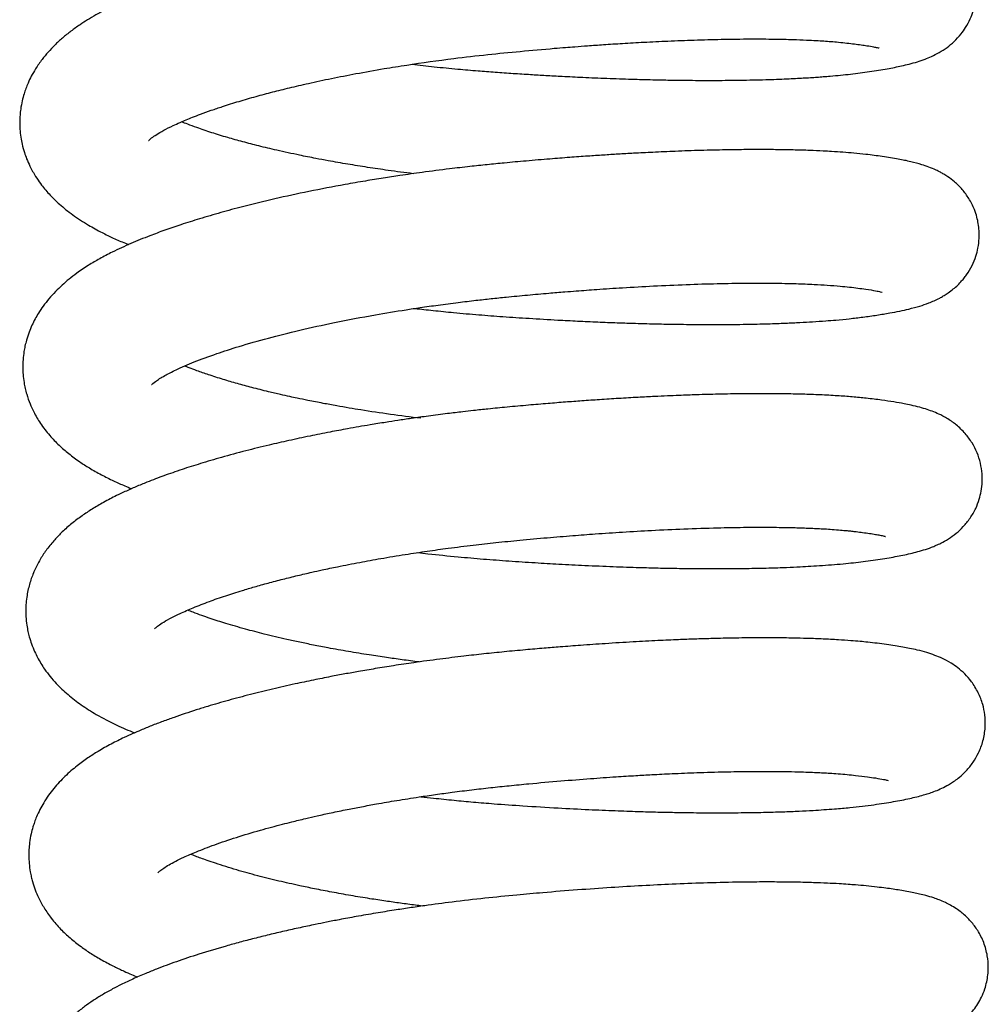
# Model space of a CAD drawing. Header units: inches. Extents: x 0 to 77643, y -44170 to 0.
# Tile 220 of 256: x 75367.29 to 75369.82, y -39654.79 to -39652.22. Entities that reach past the tile are written whole.
import ezdxf

# ---------------------------------------------------------------- set-up
doc = ezdxf.new("R2010")
doc.units = ezdxf.units.IN
doc.header["$MEASUREMENT"] = 0
doc.layers.add('FAKRO LOFT LADDERS', color=7, linetype='Continuous')

msp = doc.modelspace()

# ---------------------------------------------------------------- linework, layer by layer
at = {"layer": 'FAKRO LOFT LADDERS', "color": 7, "linetype": 'Continuous'}
for points, knots in [([(75368.31228, -39652.33801), (75368.3315, -39652.34023), (75368.37128, -39652.34459), (75368.42881, -39652.35019), (75368.48189, -39652.35477), (75368.53011, -39652.35844), (75368.57579, -39652.36158), (75368.61977, -39652.3644), (75368.6624, -39652.36693), (75368.70785, -39652.36942), (75368.76131, -39652.37204), (75368.82196, -39652.37461), (75368.88293, -39652.3767), (75368.9377, -39652.37816), (75368.98286, -39652.37904), (75369.01984, -39652.37955), (75369.05991, -39652.3799), (75369.10949, -39652.37999), (75369.17132, -39652.37946), (75369.23313, -39652.3781), (75369.28051, -39652.37636), (75369.31255, -39652.37484), (75369.333, -39652.37373), (75369.35165, -39652.3726), (75369.36901, -39652.37144), (75369.38629, -39652.37016), (75369.40702, -39652.36848), (75369.43087, -39652.3663), (75369.46562, -39652.36264), (75369.50832, -39652.35697), (75369.55185, -39652.34987), (75369.58437, -39652.34344), (75369.61107, -39652.33704), (75369.63003, -39652.33173), (75369.64947, -39652.3252), (75369.66816, -39652.31757), (75369.68702, -39652.30819), (75369.70744, -39652.2952), (75369.72703, -39652.27909), (75369.74372, -39652.26113), (75369.75786, -39652.24126), (75369.76886, -39652.22072), (75369.77737, -39652.19813), (75369.78349, -39652.17184), (75369.78558, -39652.13941), (75369.78095, -39652.10495), (75369.7701, -39652.07346), (75369.75556, -39652.04689), (75369.73827, -39652.02453), (75369.7189, -39652.00605), (75369.70107, -39651.99295), (75369.68344, -39651.98247), (75369.66708, -39651.97456), (75369.6508, -39651.96808), (75369.63451, -39651.96266), (75369.61985, -39651.9585), (75369.60156, -39651.954), (75369.584, -39651.95032), (75369.56449, -39651.94676), (75369.54482, -39651.94355), (75369.521, -39651.94012), (75369.49664, -39651.93702), (75369.47433, -39651.93456), (75369.45592, -39651.93278), (75369.43604, -39651.93109), (75369.41225, -39651.92935), (75369.38563, -39651.92775), (75369.35979, -39651.9265), (75369.33274, -39651.92544), (75369.30092, -39651.9245), (75369.25924, -39651.92373), (75369.20935, -39651.92342), (75369.14333, -39651.92382), (75369.06121, -39651.92552), (75368.96465, -39651.92903), (75368.86561, -39651.93402), (75368.76749, -39651.94022), (75368.67272, -39651.94729), (75368.5905, -39651.95431), (75368.5203, -39651.96083), (75368.45685, -39651.96743), (75368.39001, -39651.97525), (75368.31947, -39651.9845), (75368.24775, -39651.99497), (75368.17881, -39652.00609), (75368.11409, -39652.01753), (75368.05376, -39652.02909), (75367.99296, -39652.04167), (75367.92857, -39652.05613), (75367.86279, -39652.07228), (75367.80711, -39652.08729), (75367.76325, -39652.10002), (75367.73021, -39652.11016), (75367.70005, -39652.1199), (75367.67245, -39652.12928), (75367.64664, -39652.13849), (75367.62076, -39652.14819), (75367.59266, -39652.1593), (75367.56379, -39652.17154), (75367.53746, -39652.18351), (75367.51191, -39652.19604), (75367.4885, -39652.20857), (75367.46604, -39652.22177), (75367.44402, -39652.2359), (75367.42236, -39652.25129), (75367.40018, -39652.2691), (75367.38042, -39652.28718), (75367.36269, -39652.30577), (75367.34575, -39652.32624), (75367.33107, -39652.34734), (75367.31913, -39652.36823), (75367.31091, -39652.3854), (75367.30474, -39652.4007), (75367.29949, -39652.41619), (75367.29466, -39652.4341), (75367.2912, -39652.4527), (75367.28928, -39652.47019), (75367.28842, -39652.48753), (75367.28889, -39652.50712), (75367.29114, -39652.52746), (75367.29506, -39652.54801), (75367.30014, -39652.56653), (75367.30698, -39652.58566), (75367.31633, -39652.60688), (75367.3285, -39652.62867), (75367.34189, -39652.64823), (75367.35367, -39652.66328), (75367.36975, -39652.68172), (75367.39359, -39652.70499), (75367.42759, -39652.732), (75367.46481, -39652.75618), (75367.50062, -39652.77583), (75367.53308, -39652.79153), (75367.55631, -39652.80165), (75367.5698, -39652.80723), (75367.57259, -39652.80837)], [0.067997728, 0.067997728, 0.067997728, 0.067997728, 0.068099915, 0.068207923, 0.068299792, 0.068377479, 0.068459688, 0.068538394, 0.068607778, 0.068683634, 0.068778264, 0.068892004, 0.069009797, 0.069111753, 0.069197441, 0.069266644, 0.069325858, 0.069433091, 0.06956459, 0.069711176, 0.069837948, 0.069892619, 0.069941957, 0.069988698, 0.070033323, 0.070075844, 0.070124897, 0.070200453, 0.070275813, 0.070429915, 0.07059683, 0.070748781, 0.070830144, 0.070928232, 0.071014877, 0.071083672, 0.071159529, 0.071227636, 0.071286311, 0.071345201, 0.071387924, 0.071437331, 0.071480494, 0.071530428, 0.071591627, 0.071664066, 0.071726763, 0.071782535, 0.071842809, 0.07190195, 0.071961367, 0.072011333, 0.072075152, 0.072143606, 0.072205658, 0.072281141, 0.072342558, 0.072441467, 0.072508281, 0.072581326, 0.072672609, 0.072771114, 0.072830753, 0.072884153, 0.072938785, 0.073006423, 0.07308749, 0.073156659, 0.073209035, 0.073292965, 0.073391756, 0.073505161, 0.073631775, 0.073819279, 0.0740087, 0.074193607, 0.074372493, 0.074540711, 0.074697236, 0.074804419, 0.074908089, 0.075029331, 0.075155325, 0.075281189, 0.07541305, 0.075530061, 0.075639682, 0.075754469, 0.075882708, 0.076024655, 0.076163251, 0.076245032, 0.076321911, 0.076394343, 0.076462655, 0.076527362, 0.076592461, 0.07666766, 0.076757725, 0.07683951, 0.076904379, 0.076989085, 0.07706238, 0.077127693, 0.077214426, 0.0772967, 0.077377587, 0.077450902, 0.077521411, 0.077607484, 0.077668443, 0.07772183, 0.077763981, 0.077802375, 0.077853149, 0.077910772, 0.077951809, 0.07799088, 0.078047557, 0.078103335, 0.078151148, 0.078210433, 0.078257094, 0.078313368, 0.078399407, 0.078462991, 0.078512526, 0.078563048, 0.078674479, 0.07880454, 0.078946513, 0.07906301, 0.07915247, 0.079245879, 0.079269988, 0.079269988, 0.079269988, 0.079269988]), ([(75367.6249, -39652.53692), (75367.62492, -39652.53691), (75367.62589, -39652.53582), (75367.63186, -39652.53053), (75367.64488, -39652.52137), (75367.6636, -39652.51036), (75367.68527, -39652.49956), (75367.70574, -39652.49028), (75367.72278, -39652.483), (75367.74047, -39652.47583), (75367.7621, -39652.46751), (75367.78795, -39652.45817), (75367.82126, -39652.44691), (75367.86, -39652.43475), (75367.90398, -39652.42203), (75367.94801, -39652.41023), (75367.99356, -39652.39886), (75368.04449, -39652.38702), (75368.10229, -39652.37464), (75368.16813, -39652.36176), (75368.23411, -39652.35007), (75368.31866, -39652.33651), (75368.40911, -39652.32391), (75368.50826, -39652.31242), (75368.59609, -39652.30387), (75368.66382, -39652.29786), (75368.71136, -39652.294), (75368.74041, -39652.29173), (75368.77349, -39652.28927), (75368.81483, -39652.28638), (75368.8639, -39652.28323), (75368.92018, -39652.28003), (75368.98294, -39652.27698), (75369.05056, -39652.27439), (75369.12347, -39652.27247), (75369.19381, -39652.27167), (75369.25582, -39652.27202), (75369.30377, -39652.27307), (75369.33954, -39652.2744), (75369.36599, -39652.27573), (75369.38699, -39652.27703), (75369.40631, -39652.27844), (75369.42678, -39652.28021), (75369.44752, -39652.28241), (75369.46719, -39652.28475), (75369.48477, -39652.2871), (75369.50224, -39652.28974), (75369.51621, -39652.29222), (75369.52606, -39652.29432), (75369.53056, -39652.29546), (75369.53153, -39652.29575), (75369.53153, -39652.29575)], [0.9223774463, 0.9223774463, 0.9223774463, 0.9223774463, 0.9224573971, 0.9225813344, 0.9227077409, 0.9228288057, 0.922952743, 0.9230275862, 0.9230891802, 0.9231505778, 0.9232206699, 0.9233110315, 0.9233985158, 0.9235199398, 0.9236365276, 0.9237443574, 0.9238480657, 0.9239611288, 0.9240930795, 0.9242285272, 0.9243792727, 0.924498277, 0.9247373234, 0.9249083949, 0.9250709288, 0.9252424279, 0.9252993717, 0.9253475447, 0.9254122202, 0.9254939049, 0.9255928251, 0.9257069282, 0.9258378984, 0.9259856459, 0.9261442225, 0.9263298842, 0.9264884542, 0.9266200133, 0.9267249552, 0.9268038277, 0.9268685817, 0.9269348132, 0.9270094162, 0.927098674, 0.9271856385, 0.9272727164, 0.9273572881, 0.9274797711, 0.9275677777, 0.9276457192, 0.9277052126, 0.9277052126, 0.9277052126, 0.9277052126]), ([(75368.31551, -39652.6234), (75368.29352, -39652.62066), (75368.25338, -39652.61534), (75368.19648, -39652.60697), (75368.14424, -39652.59858), (75368.09936, -39652.59072), (75368.05747, -39652.58287), (75368.0123, -39652.57387), (75367.96209, -39652.56295), (75367.91324, -39652.55129), (75367.87031, -39652.54017), (75367.82927, -39652.52865), (75367.78891, -39652.51628), (75367.7545, -39652.50463), (75367.7289, -39652.49518), (75367.71609, -39652.49014), (75367.71093, -39652.48806)], [0.9192657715, 0.9192657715, 0.9192657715, 0.9192657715, 0.9193959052, 0.9195052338, 0.9196120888, 0.919721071, 0.9197914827, 0.9198860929, 0.9200237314, 0.9201405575, 0.920247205, 0.9203556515, 0.9204772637, 0.9206023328, 0.9206867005, 0.9207472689, 0.9207472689, 0.9207472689, 0.9207472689]), ([(75368.31952, -39652.97487), (75368.31956, -39652.97487), (75368.3355, -39652.97671), (75368.36912, -39652.98044), (75368.42492, -39652.98604), (75368.48557, -39652.99142), (75368.55142, -39652.99637), (75368.62019, -39653.00093), (75368.68534, -39653.00476), (75368.74512, -39653.00783), (75368.79677, -39653.01018), (75368.84448, -39653.01205), (75368.88448, -39653.01339), (75368.91739, -39653.01434), (75368.95237, -39653.01522), (75368.9967, -39653.0161), (75369.05408, -39653.01681), (75369.11857, -39653.01696), (75369.18231, -39653.01633), (75369.23872, -39653.01506), (75369.28519, -39653.01344), (75369.32385, -39653.01164), (75369.3588, -39653.00963), (75369.38967, -39653.00749), (75369.42205, -39653.00482), (75369.4546, -39653.00166), (75369.4906, -39652.99742), (75369.52598, -39652.9923), (75369.55764, -39652.98707), (75369.58454, -39652.98193), (75369.61169, -39652.97588), (75369.63516, -39652.9696), (75369.66148, -39652.96078), (75369.68217, -39652.95178), (75369.69844, -39652.94272), (75369.70929, -39652.93595), (75369.72135, -39652.92727), (75369.73388, -39652.91649), (75369.74311, -39652.90725), (75369.75228, -39652.89663), (75369.76245, -39652.88312), (75369.77385, -39652.86416), (75369.78365, -39652.8402), (75369.78984, -39652.81634), (75369.79259, -39652.7938), (75369.79245, -39652.77239), (75369.79037, -39652.75411), (75369.78632, -39652.73539), (75369.77893, -39652.71303), (75369.76625, -39652.68805), (75369.7483, -39652.66374), (75369.72839, -39652.64437), (75369.71365, -39652.63321), (75369.70017, -39652.6246), (75369.69016, -39652.61898), (75369.66985, -39652.60887), (75369.64462, -39652.59992), (75369.61296, -39652.59155), (75369.58008, -39652.58484), (75369.54141, -39652.57867), (75369.50227, -39652.57358), (75369.45803, -39652.56903), (75369.42058, -39652.56623), (75369.38126, -39652.56405), (75369.34839, -39652.56261), (75369.31004, -39652.56145), (75369.2703, -39652.56074), (75369.22985, -39652.56041), (75369.18343, -39652.56051), (75369.12832, -39652.5612), (75369.06632, -39652.56266), (75369.00284, -39652.56485), (75368.94412, -39652.56742), (75368.89408, -39652.56998), (75368.85095, -39652.57245), (75368.81101, -39652.57493), (75368.76896, -39652.57775), (75368.72253, -39652.5811), (75368.66891, -39652.58527), (75368.61192, -39652.59008), (75368.55729, -39652.59504), (75368.50842, -39652.59979), (75368.4608, -39652.60487), (75368.4041, -39652.61146), (75368.34305, -39652.61932), (75368.28547, -39652.62751), (75368.23614, -39652.63505), (75368.18835, -39652.64283), (75368.12301, -39652.6542), (75368.04341, -39652.66948), (75367.95407, -39652.68882), (75367.87766, -39652.70739), (75367.81247, -39652.72489), (75367.75882, -39652.74054), (75367.71021, -39652.75597), (75367.6672, -39652.77074), (75367.62335, -39652.787), (75367.57739, -39652.80572), (75367.53415, -39652.82552), (75367.49799, -39652.84447), (75367.47198, -39652.85987), (75367.45282, -39652.87235), (75367.43539, -39652.88455), (75367.41761, -39652.8982), (75367.39901, -39652.91412), (75367.38144, -39652.93106), (75367.36496, -39652.94917), (75367.35016, -39652.96802), (75367.33826, -39652.98571), (75367.32851, -39653.00251), (75367.32027, -39653.01898), (75367.31253, -39653.03755), (75367.30657, -39653.05569), (75367.30232, -39653.07268), (75367.29918, -39653.08924), (75367.2969, -39653.10862), (75367.29628, -39653.12868), (75367.29722, -39653.14884), (75367.2994, -39653.16656), (75367.30278, -39653.1837), (75367.30766, -39653.20242), (75367.31485, -39653.22293), (75367.32415, -39653.24329), (75367.33338, -39653.26014), (75367.34672, -39653.28136), (75367.36561, -39653.30583), (75367.39056, -39653.33171), (75367.41696, -39653.35456), (75367.44316, -39653.37388), (75367.47195, -39653.39237), (75367.50077, -39653.40869), (75367.53222, -39653.42441), (75367.55862, -39653.4362), (75367.57449, -39653.44285), (75367.58043, -39653.44529)], [0.080845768, 0.080845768, 0.080845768, 0.080845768, 0.080845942, 0.080930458, 0.08102376, 0.081139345, 0.081247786, 0.081367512, 0.081498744, 0.081590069, 0.081684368, 0.081775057, 0.0818484, 0.081903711, 0.081957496, 0.082044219, 0.082155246, 0.082290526, 0.082430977, 0.082554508, 0.082661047, 0.082750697, 0.08283222, 0.082921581, 0.08299232, 0.083092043, 0.083199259, 0.083317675, 0.083440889, 0.083545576, 0.083641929, 0.083770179, 0.083873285, 0.083984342, 0.084018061, 0.08405042, 0.08409243, 0.084129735, 0.084167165, 0.084191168, 0.084216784, 0.084273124, 0.08432522, 0.08436683, 0.084415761, 0.084452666, 0.084488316, 0.084520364, 0.084561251, 0.084624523, 0.084684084, 0.084747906, 0.084804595, 0.084836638, 0.084866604, 0.084907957, 0.085058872, 0.085184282, 0.085324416, 0.085485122, 0.085633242, 0.085729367, 0.085894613, 0.085954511, 0.08604414, 0.086150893, 0.086238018, 0.086325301, 0.086427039, 0.086543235, 0.086673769, 0.086803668, 0.086915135, 0.087008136, 0.087082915, 0.087152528, 0.08722556, 0.087309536, 0.087400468, 0.08750959, 0.087609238, 0.087686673, 0.087765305, 0.087858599, 0.087984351, 0.088087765, 0.088165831, 0.088250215, 0.088347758, 0.088526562, 0.088701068, 0.088875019, 0.088998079, 0.089124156, 0.089239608, 0.089345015, 0.089446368, 0.089584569, 0.089729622, 0.089832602, 0.089927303, 0.089982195, 0.090036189, 0.090110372, 0.090181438, 0.090251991, 0.090325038, 0.090394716, 0.09045817, 0.090506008, 0.090556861, 0.09060966, 0.090668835, 0.090710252, 0.090748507, 0.090803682, 0.090861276, 0.090905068, 0.090960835, 0.091001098, 0.091042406, 0.091114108, 0.091175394, 0.091223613, 0.091272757, 0.09138511, 0.091487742, 0.091586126, 0.091691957, 0.09177824, 0.091881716, 0.091979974, 0.092067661, 0.09211907, 0.09211907, 0.09211907, 0.09211907]), ([(75367.63283, -39653.17296), (75367.63283, -39653.17332), (75367.63341, -39653.1741), (75367.64071, -39653.16591), (75367.6638, -39653.15136), (75367.69726, -39653.13424), (75367.74338, -39653.11426), (75367.79871, -39653.09377), (75367.86353, -39653.07274), (75367.93571, -39653.05215), (75368.0192, -39653.03127), (75368.11237, -39653.01084), (75368.20597, -39652.99307), (75368.28174, -39652.98053), (75368.33671, -39652.97221), (75368.38207, -39652.96579), (75368.43063, -39652.95945), (75368.47675, -39652.95393), (75368.51864, -39652.9493), (75368.56366, -39652.94474), (75368.61396, -39652.93994), (75368.66496, -39652.9354), (75368.70721, -39652.93189), (75368.74895, -39652.9286), (75368.79935, -39652.92488), (75368.86686, -39652.92041), (75368.94518, -39652.916), (75369.02808, -39652.91234), (75369.10902, -39652.90987), (75369.18466, -39652.90869), (75369.25347, -39652.90878), (75369.31238, -39652.90996), (75369.35911, -39652.91181), (75369.39767, -39652.91407), (75369.43624, -39652.91713), (75369.47039, -39652.92103), (75369.50068, -39652.92513), (75369.52123, -39652.92855), (75369.53604, -39652.93167), (75369.53957, -39652.93275), (75369.53948, -39652.93271)], [0.9095255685, 0.9095255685, 0.9095255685, 0.9095255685, 0.9095731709, 0.9097564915, 0.9099440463, 0.910099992, 0.9102859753, 0.9104779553, 0.9106456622, 0.910844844, 0.9110393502, 0.9112400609, 0.9114641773, 0.9116256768, 0.9116988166, 0.9117906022, 0.911892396, 0.911981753, 0.9120576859, 0.9121340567, 0.9122409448, 0.9123472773, 0.9124286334, 0.9124862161, 0.9125909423, 0.9127252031, 0.9128894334, 0.9130699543, 0.9132505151, 0.9134271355, 0.9136023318, 0.9137692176, 0.9139080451, 0.9140199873, 0.9141449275, 0.9143368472, 0.9144440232, 0.9146053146, 0.9147212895, 0.9148505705, 0.9148505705, 0.9148505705, 0.9148505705]), ([(75368.33512, -39653.26158), (75368.28168, -39653.25513), (75368.21862, -39653.24638), (75368.1475, -39653.23466), (75368.11449, -39653.22893), (75368.07856, -39653.22233), (75368.04397, -39653.21558), (75368.01533, -39653.20966), (75367.99164, -39653.20456), (75367.96671, -39653.199), (75367.93313, -39653.19113), (75367.89535, -39653.18165), (75367.85593, -39653.17095), (75367.81782, -39653.15977), (75367.78263, -39653.14852), (75367.7534, -39653.13831), (75367.73327, -39653.13074), (75367.72301, -39653.12668), (75367.71926, -39653.12517)], [0.9064071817, 0.9064071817, 0.9064071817, 0.9064071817, 0.9067195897, 0.9067833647, 0.906852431, 0.9069301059, 0.9070172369, 0.9070820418, 0.9071249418, 0.9071818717, 0.9072583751, 0.9073679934, 0.9074696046, 0.907573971, 0.9076913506, 0.9077911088, 0.9078642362, 0.907908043, 0.907908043, 0.907908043, 0.907908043]), ([(75368.32792, -39653.61186), (75368.33659, -39653.61286), (75368.37124, -39653.61677), (75368.42817, -39653.62259), (75368.49874, -39653.6288), (75368.56593, -39653.63376), (75368.63166, -39653.63807), (75368.6978, -39653.64195), (75368.76603, -39653.64543), (75368.83627, -39653.64844), (75368.89997, -39653.65061), (75368.95517, -39653.65206), (75369.00625, -39653.65307), (75369.06143, -39653.65373), (75369.12211, -39653.65389), (75369.18384, -39653.65336), (75369.24042, -39653.65217), (75369.28698, -39653.65061), (75369.3232, -39653.64899), (75369.35426, -39653.64731), (75369.39491, -39653.64471), (75369.44365, -39653.64068), (75369.4986, -39653.6345), (75369.54655, -39653.62733), (75369.58909, -39653.61973), (75369.62834, -39653.61085), (75369.65728, -39653.6022), (75369.67958, -39653.59323), (75369.6942, -39653.58646), (75369.71155, -39653.57688), (75369.73152, -39653.56279), (75369.75126, -39653.5446), (75369.76901, -39653.52274), (75369.78309, -39653.49837), (75369.79248, -39653.4742), (75369.79818, -39653.45065), (75369.8006, -39653.42851), (75369.80015, -39653.40373), (75369.7961, -39653.378), (75369.78722, -39653.35068), (75369.77372, -39653.32444), (75369.75916, -39653.30461), (75369.74398, -39653.28865), (75369.73345, -39653.27938), (75369.72423, -39653.27229), (75369.7101, -39653.26247), (75369.69331, -39653.25316), (75369.67348, -39653.24452), (75369.65569, -39653.23817), (75369.63595, -39653.23238), (75369.61725, -39653.22784), (75369.59363, -39653.22297), (75369.56925, -39653.21872), (75369.53678, -39653.21393), (75369.50064, -39653.20942), (75369.46146, -39653.20565), (75369.4212, -39653.20269), (75369.37809, -39653.20039), (75369.33124, -39653.1987), (75369.28309, -39653.19769), (75369.23096, -39653.1973), (75369.17424, -39653.19756), (75369.11471, -39653.19857), (75369.05899, -39653.20011), (75369.01467, -39653.20169), (75368.97805, -39653.20321), (75368.94261, -39653.20484), (75368.90014, -39653.20701), (75368.85221, -39653.20976), (75368.80308, -39653.21289), (75368.75678, -39653.2161), (75368.71197, -39653.21945), (75368.66557, -39653.22315), (75368.61467, -39653.22748), (75368.56237, -39653.23223), (75368.51456, -39653.2369), (75368.47605, -39653.24103), (75368.44094, -39653.24501), (75368.40163, -39653.24974), (75368.35678, -39653.25554), (75368.31351, -39653.26155), (75368.27626, -39653.26704), (75368.24049, -39653.27257), (75368.19655, -39653.27971), (75368.14808, -39653.28813), (75368.09578, -39653.29787), (75368.04442, -39653.30807), (75367.99134, -39653.31939), (75367.93537, -39653.33219), (75367.8764, -39653.34674), (75367.81649, -39653.36288), (75367.76115, -39653.37918), (75367.71924, -39653.3926), (75367.68802, -39653.40324), (75367.66502, -39653.41143), (75367.64253, -39653.41979), (75367.61804, -39653.42933), (75367.5913, -39653.44035), (75367.56521, -39653.45186), (75367.53695, -39653.46518), (75367.50784, -39653.48032), (75367.47809, -39653.49778), (75367.45038, -39653.51615), (75367.42441, -39653.53578), (75367.40067, -39653.55662), (75367.3789, -39653.57896), (75367.35983, -39653.6022), (75367.34408, -39653.62565), (75367.33081, -39653.64988), (75367.31952, -39653.67591), (75367.31176, -39653.70199), (75367.30744, -39653.72375), (75367.30516, -39653.74215), (75367.30425, -39653.76038), (75367.30459, -39653.77966), (75367.30667, -39653.79958), (75367.30989, -39653.81711), (75367.31389, -39653.83333), (75367.31949, -39653.85101), (75367.32676, -39653.86899), (75367.33777, -39653.89148), (75367.35553, -39653.92043), (75367.38221, -39653.95288), (75367.41454, -39653.98337), (75367.44933, -39654.00998), (75367.49084, -39654.0363), (75367.53807, -39654.06082), (75367.57238, -39654.07572), (75367.58827, -39654.08221)], [0.093695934, 0.093695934, 0.093695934, 0.093695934, 0.093742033, 0.093879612, 0.093995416, 0.094111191, 0.094230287, 0.094339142, 0.094458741, 0.0945919, 0.094716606, 0.094807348, 0.094899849, 0.095006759, 0.095128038, 0.095263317, 0.095391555, 0.095497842, 0.095582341, 0.095650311, 0.095727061, 0.095893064, 0.096045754, 0.096214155, 0.096374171, 0.096538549, 0.096716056, 0.096767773, 0.096816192, 0.096885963, 0.096952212, 0.097010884, 0.097070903, 0.097129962, 0.097179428, 0.09722063, 0.097267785, 0.097307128, 0.097360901, 0.097415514, 0.097472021, 0.097533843, 0.097568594, 0.097607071, 0.097636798, 0.097657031, 0.097742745, 0.09780867, 0.09788102, 0.09796731, 0.098068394, 0.098143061, 0.098250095, 0.098369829, 0.098503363, 0.098614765, 0.098726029, 0.098846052, 0.098960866, 0.099079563, 0.099190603, 0.099316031, 0.099448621, 0.099560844, 0.099649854, 0.099707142, 0.09977094, 0.099850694, 0.099944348, 0.100034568, 0.100117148, 0.100192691, 0.100272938, 0.100362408, 0.100460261, 0.100546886, 0.100612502, 0.100661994, 0.100731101, 0.100819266, 0.10089901, 0.100961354, 0.101018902, 0.101092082, 0.101200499, 0.101286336, 0.101385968, 0.101494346, 0.101597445, 0.101723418, 0.101861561, 0.101987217, 0.102101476, 0.102162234, 0.102220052, 0.102277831, 0.102339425, 0.102418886, 0.102502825, 0.102568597, 0.102674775, 0.102773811, 0.102865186, 0.102962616, 0.10306076, 0.103143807, 0.103235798, 0.103320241, 0.10338349, 0.103464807, 0.103550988, 0.103597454, 0.103649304, 0.103688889, 0.103740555, 0.103799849, 0.103843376, 0.10388161, 0.103932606, 0.103991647, 0.104037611, 0.104136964, 0.104274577, 0.104398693, 0.104526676, 0.10466197, 0.10483133, 0.104968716, 0.104968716, 0.104968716, 0.104968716]), ([(75367.64073, -39653.81075), (75367.64074, -39653.81073), (75367.64224, -39653.80908), (75367.64996, -39653.80265), (75367.66395, -39653.79315), (75367.68322, -39653.78222), (75367.70896, -39653.76967), (75367.74133, -39653.75547), (75367.78124, -39653.73995), (75367.82451, -39653.72483), (75367.8645, -39653.71209), (75367.90186, -39653.70103), (75367.93716, -39653.69118), (75367.9747, -39653.68134), (75368.01289, -39653.67193), (75368.04709, -39653.66397), (75368.0818, -39653.65628), (75368.12309, -39653.64756), (75368.17416, -39653.63752), (75368.23313, -39653.62685), (75368.29201, -39653.61708), (75368.35086, -39653.60818), (75368.41008, -39653.59999), (75368.46996, -39653.59251), (75368.53222, -39653.58556), (75368.5967, -39653.57922), (75368.66364, -39653.57309), (75368.72944, -39653.56762), (75368.7952, -39653.56265), (75368.86404, -39653.55801), (75368.94143, -39653.55355), (75369.02463, -39653.5497), (75369.10484, -39653.54711), (75369.17848, -39653.5458), (75369.24086, -39653.54561), (75369.29341, -39653.54629), (75369.32975, -39653.54731), (75369.3543, -39653.54827), (75369.37181, -39653.54909), (75369.39006, -39653.55009), (75369.40998, -39653.55139), (75369.42959, -39653.55293), (75369.44628, -39653.55448), (75369.4598, -39653.55592), (75369.4735, -39653.55748), (75369.48969, -39653.55949), (75369.50682, -39653.56187), (75369.52165, -39653.56424), (75369.53243, -39653.56621), (75369.53993, -39653.56778), (75369.54494, -39653.56895), (75369.54723, -39653.56959), (75369.54748, -39653.56967), (75369.54747, -39653.56967)], [0.8967384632, 0.8967384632, 0.8967384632, 0.8967384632, 0.8968533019, 0.8969652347, 0.8970906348, 0.8972214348, 0.8973228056, 0.8974608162, 0.8976062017, 0.8977380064, 0.8978614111, 0.8979464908, 0.8980374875, 0.8981318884, 0.8982222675, 0.8983074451, 0.8983662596, 0.8984547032, 0.8985774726, 0.8986910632, 0.8988200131, 0.8989336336, 0.8990407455, 0.8991672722, 0.8992812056, 0.8993999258, 0.8995382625, 0.899667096, 0.8997818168, 0.8999237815, 0.9000766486, 0.9002528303, 0.9004466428, 0.9006045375, 0.9007660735, 0.9009088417, 0.9010217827, 0.9010751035, 0.9011293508, 0.9011854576, 0.9012529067, 0.9013333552, 0.9013985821, 0.9014458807, 0.901497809, 0.9015740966, 0.9016669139, 0.9017611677, 0.9018464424, 0.9019062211, 0.9019714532, 0.902046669, 0.9020700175, 0.9020700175, 0.9020700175, 0.9020700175]), ([(75368.33111, -39653.89725), (75368.31604, -39653.89537), (75368.28741, -39653.89165), (75368.24389, -39653.88554), (75368.19706, -39653.87847), (75368.14603, -39653.87009), (75368.09747, -39653.86137), (75368.05554, -39653.85326), (75368.0196, -39653.84587), (75367.9764, -39653.83644), (75367.92802, -39653.82499), (75367.87507, -39653.81113), (75367.83542, -39653.79963), (75367.80554, -39653.79026), (75367.78458, -39653.78335), (75367.76281, -39653.77576), (75367.74338, -39653.76854), (75367.73161, -39653.7639), (75367.72691, -39653.76201)], [0.8936279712, 0.8936279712, 0.8936279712, 0.8936279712, 0.893717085, 0.8937982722, 0.8938904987, 0.8940040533, 0.894117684, 0.8942026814, 0.8942819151, 0.8943622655, 0.8945048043, 0.8946337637, 0.8947776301, 0.8948372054, 0.8949022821, 0.8949746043, 0.8950536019, 0.8951086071, 0.8951086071, 0.8951086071, 0.8951086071]), ([(75368.33538, -39654.24875), (75368.34641, -39654.25002), (75368.37525, -39654.25326), (75368.42091, -39654.25798), (75368.47355, -39654.26287), (75368.53346, -39654.26783), (75368.60739, -39654.27299), (75368.69021, -39654.27808), (75368.77053, -39654.28222), (75368.84008, -39654.2852), (75368.9, -39654.28729), (75368.95159, -39654.28872), (75368.99983, -39654.28975), (75369.0525, -39654.29051), (75369.11066, -39654.29084), (75369.17162, -39654.29054), (75369.22791, -39654.28961), (75369.27819, -39654.28817), (75369.32107, -39654.28643), (75369.36665, -39654.28406), (75369.41112, -39654.28102), (75369.46506, -39654.27624), (75369.51762, -39654.26997), (75369.56913, -39654.26183), (75369.61012, -39654.25395), (75369.64014, -39654.24651), (75369.66025, -39654.24036), (75369.67469, -39654.23535), (75369.69044, -39654.22897), (75369.70492, -39654.22188), (75369.71761, -39654.21458), (75369.72881, -39654.20727), (75369.74241, -39654.19694), (75369.75915, -39654.18152), (75369.77654, -39654.1602), (75369.7919, -39654.13376), (75369.80335, -39654.103), (75369.80892, -39654.06896), (75369.80794, -39654.03668), (75369.80154, -39654.00546), (75369.79059, -39653.977), (75369.7733, -39653.94899), (75369.75487, -39653.9281), (75369.73658, -39653.91212), (75369.71655, -39653.89841), (75369.69617, -39653.88768), (75369.67553, -39653.87916), (75369.65381, -39653.87203), (75369.63316, -39653.86661), (75369.61172, -39653.86193), (75369.59251, -39653.85831), (75369.57267, -39653.85501), (75369.55058, -39653.85175), (75369.52706, -39653.84867), (75369.5037, -39653.84594), (75369.48044, -39653.84365), (75369.45514, -39653.84151), (75369.42932, -39653.83973), (75369.40498, -39653.83835), (75369.38497, -39653.83739), (75369.36474, -39653.83656), (75369.33877, -39653.8357), (75369.30423, -39653.83487), (75369.25766, -39653.8343), (75369.20316, -39653.83432), (75369.14674, -39653.83504), (75369.09573, -39653.83621), (75369.05051, -39653.8376), (75369.00465, -39653.83932), (75368.95101, -39653.8417), (75368.88726, -39653.84505), (75368.81974, -39653.8492), (75368.75616, -39653.85363), (75368.70288, -39653.85771), (75368.65508, -39653.86162), (75368.60638, -39653.86587), (75368.55406, -39653.87068), (75368.50019, -39653.87614), (75368.44391, -39653.88245), (75368.38275, -39653.89002), (75368.32161, -39653.89839), (75368.26574, -39653.90674), (75368.21761, -39653.91446), (75368.17524, -39653.9217), (75368.13665, -39653.92864), (75368.09726, -39653.93608), (75368.05384, -39653.94473), (75368.00311, -39653.95547), (75367.94782, -39653.96803), (75367.88979, -39653.9823), (75367.8332, -39653.99738), (75367.78643, -39654.01093), (75367.74893, -39654.02254), (75367.71974, -39654.03203), (75367.69081, -39654.04193), (75367.66159, -39654.05248), (75367.63247, -39654.06363), (75367.60639, -39654.07428), (75367.58296, -39654.0844), (75367.55698, -39654.09623), (75367.52693, -39654.11116), (75367.49445, -39654.1295), (75367.46587, -39654.14779), (75367.43607, -39654.16951), (75367.40637, -39654.19516), (75367.37665, -39654.22693), (75367.3515, -39654.26206), (75367.33573, -39654.29281), (75367.3273, -39654.31463), (75367.32246, -39654.32943), (75367.31781, -39654.34723), (75367.31435, -39654.36693), (75367.31259, -39654.38571), (75367.31211, -39654.40393), (75367.31301, -39654.42352), (75367.31552, -39654.44242), (75367.3187, -39654.45795), (75367.32461, -39654.48089), (75367.33514, -39654.50853), (75367.3524, -39654.54016), (75367.37166, -39654.5678), (75367.39444, -39654.59386), (75367.42049, -39654.61833), (75367.44708, -39654.63936), (75367.47517, -39654.65848), (75367.49944, -39654.67297), (75367.51996, -39654.6841), (75367.53478, -39654.69165), (75367.54833, -39654.69821), (75367.56314, -39654.70506), (75367.57908, -39654.71204), (75367.59102, -39654.71703), (75367.59624, -39654.71916)], [0.106544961, 0.106544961, 0.106544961, 0.106544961, 0.106603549, 0.106697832, 0.10678546, 0.106879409, 0.107010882, 0.107171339, 0.107313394, 0.107436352, 0.107545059, 0.107640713, 0.107723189, 0.107818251, 0.107944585, 0.108068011, 0.108193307, 0.108305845, 0.108405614, 0.108494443, 0.108639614, 0.108750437, 0.108940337, 0.109116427, 0.109286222, 0.109442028, 0.109500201, 0.109561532, 0.109627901, 0.109694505, 0.109725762, 0.109763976, 0.109803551, 0.109859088, 0.109920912, 0.109977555, 0.110041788, 0.110110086, 0.110172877, 0.110224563, 0.110289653, 0.110356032, 0.110413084, 0.110468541, 0.110525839, 0.110603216, 0.110679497, 0.110770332, 0.110880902, 0.110965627, 0.111039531, 0.111118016, 0.11120117, 0.111285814, 0.11136526, 0.111426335, 0.1114977, 0.111588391, 0.111645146, 0.111694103, 0.111745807, 0.111800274, 0.111888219, 0.111995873, 0.11212335, 0.112248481, 0.112351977, 0.112433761, 0.112516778, 0.112618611, 0.112738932, 0.112871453, 0.112986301, 0.113079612, 0.113154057, 0.113238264, 0.113335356, 0.113427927, 0.113520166, 0.113630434, 0.11375004, 0.113844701, 0.113931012, 0.114011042, 0.114077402, 0.114146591, 0.114232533, 0.11432629, 0.114443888, 0.114564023, 0.114687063, 0.114810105, 0.114880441, 0.114950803, 0.115021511, 0.115096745, 0.115176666, 0.115255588, 0.115314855, 0.115380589, 0.115486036, 0.115594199, 0.115687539, 0.115788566, 0.115913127, 0.116037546, 0.116167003, 0.116281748, 0.116321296, 0.116356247, 0.116406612, 0.116466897, 0.116513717, 0.116554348, 0.11660907, 0.116666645, 0.116701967, 0.116735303, 0.11685432, 0.116938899, 0.117031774, 0.117139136, 0.11723814, 0.117345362, 0.117438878, 0.117535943, 0.117589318, 0.117637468, 0.117676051, 0.117714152, 0.117773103, 0.117818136, 0.117818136, 0.117818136, 0.117818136]), ([(75367.64861, -39654.44769), (75367.64858, -39654.44772), (75367.64945, -39654.44675), (75367.65451, -39654.44225), (75367.66408, -39654.43522), (75367.68224, -39654.42382), (75367.7098, -39654.40964), (75367.75196, -39654.39126), (75367.79708, -39654.37387), (75367.85297, -39654.35488), (75367.90411, -39654.33949), (75367.94513, -39654.32813), (75367.97255, -39654.3209), (75367.99604, -39654.31496), (75368.0163, -39654.31001), (75368.03833, -39654.30477), (75368.06661, -39654.29828), (75368.10264, -39654.29042), (75368.14129, -39654.28246), (75368.1809, -39654.27476), (75368.22378, -39654.26687), (75368.27367, -39654.25829), (75368.32517, -39654.25013), (75368.37365, -39654.24304), (75368.41954, -39654.23677), (75368.4676, -39654.23072), (75368.51713, -39654.22501), (75368.56686, -39654.21984), (75368.62805, -39654.21395), (75368.6991, -39654.20763), (75368.77503, -39654.20162), (75368.84029, -39654.19703), (75368.89338, -39654.19371), (75368.94222, -39654.19095), (75368.99544, -39654.18831), (75369.05979, -39654.18569), (75369.12655, -39654.18375), (75369.18882, -39654.18276), (75369.24077, -39654.18258), (75369.28373, -39654.18296), (75369.3183, -39654.18368), (75369.34554, -39654.18453), (75369.36699, -39654.18541), (75369.38534, -39654.18632), (75369.40414, -39654.18741), (75369.43431, -39654.18948), (75369.4674, -39654.19267), (75369.49954, -39654.19663), (75369.52445, -39654.20025), (75369.5426, -39654.20351), (75369.55318, -39654.20595), (75369.55511, -39654.20653), (75369.55508, -39654.20651)], [0.8838815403, 0.8838815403, 0.8838815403, 0.8838815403, 0.8839690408, 0.8840703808, 0.8841764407, 0.8842767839, 0.8844781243, 0.8846092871, 0.884771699, 0.8849425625, 0.8851123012, 0.885186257, 0.885256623, 0.8853137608, 0.885354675, 0.8853993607, 0.8854663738, 0.8855466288, 0.8856384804, 0.8857172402, 0.8857978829, 0.8859052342, 0.886021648, 0.8861064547, 0.8861920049, 0.8862904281, 0.886385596, 0.8864782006, 0.8865767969, 0.8867378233, 0.8868883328, 0.8870194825, 0.8871238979, 0.8872074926, 0.8873179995, 0.8874555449, 0.8876199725, 0.887763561, 0.8878922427, 0.8880038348, 0.8880984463, 0.888176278, 0.8882395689, 0.888293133, 0.8883498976, 0.8884247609, 0.8886033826, 0.8887440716, 0.8888573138, 0.8890056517, 0.8891228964, 0.8892157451, 0.8892157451, 0.8892157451, 0.8892157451]), ([(75368.33896, -39654.53418), (75368.33308, -39654.53344), (75368.31398, -39654.53102), (75368.28211, -39654.52677), (75368.24244, -39654.52109), (75368.19912, -39654.51446), (75368.15199, -39654.50667), (75368.10366, -39654.498), (75368.05939, -39654.48941), (75368.0131, -39654.47978), (75367.96313, -39654.46852), (75367.9079, -39654.45479), (75367.85204, -39654.43934), (75367.80892, -39654.42589), (75367.77891, -39654.41559), (75367.76177, -39654.4094), (75367.7478, -39654.40411), (75367.73926, -39654.40074), (75367.73508, -39654.39905), (75367.73488, -39654.39897)], [0.8807766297, 0.8807766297, 0.8807766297, 0.8807766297, 0.8808114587, 0.8808898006, 0.8809670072, 0.8810516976, 0.881156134, 0.8812623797, 0.8813627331, 0.881449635, 0.8815787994, 0.8817181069, 0.8818656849, 0.8820314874, 0.882102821, 0.8821591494, 0.882207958, 0.8822540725, 0.8822563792, 0.8822563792, 0.8822563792, 0.8822563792]), ([(75368.34354, -39654.88571), (75368.34522, -39654.88591), (75368.35929, -39654.88753), (75368.3881, -39654.89071), (75368.43298, -39654.89531), (75368.48048, -39654.89971), (75368.53016, -39654.90384), (75368.57846, -39654.90736), (75368.62444, -39654.91044), (75368.66341, -39654.91287), (75368.69723, -39654.91484), (75368.73117, -39654.91671), (75368.77594, -39654.91898), (75368.83248, -39654.92152), (75368.89763, -39654.92392), (75368.96188, -39654.92575), (75369.02152, -39654.92694), (75369.07367, -39654.92754), (75369.1208, -39654.92772), (75369.16563, -39654.92756), (75369.21275, -39654.92697), (75369.26015, -39654.92591), (75369.30299, -39654.92447), (75369.33696, -39654.92295), (75369.36217, -39654.92161), (75369.38249, -39654.92039), (75369.40159, -39654.91911), (75369.41945, -39654.91778), (75369.43813, -39654.91625), (75369.45854, -39654.9144), (75369.47929, -39654.91228), (75369.49607, -39654.91036), (75369.51034, -39654.9086), (75369.52607, -39654.90651), (75369.54666, -39654.9035), (75369.56983, -39654.89981), (75369.59148, -39654.89596), (75369.60883, -39654.89252), (75369.62425, -39654.88919), (75369.64175, -39654.88497), (75369.65803, -39654.88051), (75369.67596, -39654.87471), (75369.6909, -39654.86901), (75369.70625, -39654.86214), (75369.72113, -39654.85444), (75369.74145, -39654.84103), (75369.75835, -39654.82707), (75369.77584, -39654.80828), (75369.78895, -39654.7895), (75369.79907, -39654.77118), (75369.80689, -39654.7519), (75369.81227, -39654.73228), (75369.81534, -39654.71357), (75369.81668, -39654.69077), (75369.81429, -39654.66189), (75369.80516, -39654.6288), (75369.78956, -39654.598), (75369.77465, -39654.57843), (75369.76402, -39654.56694), (75369.7544, -39654.55771), (75369.74579, -39654.55044), (75369.73069, -39654.53946), (75369.71766, -39654.53177), (75369.70256, -39654.52409), (75369.68812, -39654.51801), (75369.67109, -39654.51193), (75369.6546, -39654.50706), (75369.63741, -39654.50276), (75369.62093, -39654.49916), (75369.6042, -39654.49593), (75369.58604, -39654.49283), (75369.56767, -39654.49001), (75369.54799, -39654.48729), (75369.52459, -39654.48433), (75369.4982, -39654.48148), (75369.47283, -39654.47924), (75369.44913, -39654.47747), (75369.42497, -39654.47592), (75369.39496, -39654.47437), (75369.358, -39654.47293), (75369.31428, -39654.47182), (75369.26495, -39654.47123), (75369.21312, -39654.47126), (75369.1498, -39654.472), (75369.07637, -39654.47381), (75368.99364, -39654.47696), (75368.91305, -39654.48095), (75368.83046, -39654.4859), (75368.74384, -39654.49198), (75368.66161, -39654.4986), (75368.58088, -39654.50579), (75368.50165, -39654.51361), (75368.42143, -39654.52298), (75368.35573, -39654.53166), (75368.30561, -39654.53887), (75368.2628, -39654.54539), (75368.21646, -39654.55289), (75368.16857, -39654.56118), (75368.12586, -39654.56906), (75368.09024, -39654.57597), (75368.05605, -39654.58288), (75368.01955, -39654.5906), (75367.97948, -39654.59953), (75367.93948, -39654.60894), (75367.90048, -39654.61863), (75367.86311, -39654.62842), (75367.81426, -39654.64193), (75367.75832, -39654.6587), (75367.69805, -39654.67885), (75367.65247, -39654.69575), (75367.61514, -39654.71079), (75367.5842, -39654.7242), (75367.55582, -39654.73755), (75367.52891, -39654.75145), (75367.50499, -39654.76497), (75367.48014, -39654.78056), (75367.45748, -39654.79642), (75367.43583, -39654.81339), (75367.41493, -39654.83205), (75367.3951, -39654.85236), (75367.37634, -39654.87532), (75367.36371, -39654.89352), (75367.35232, -39654.91312), (75367.34572, -39654.92625), (75367.33866, -39654.94209), (75367.3319, -39654.96074), (75367.32667, -39654.98016), (75367.32321, -39654.99797), (75367.32082, -39655.01673), (75367.31992, -39655.03671), (75367.32063, -39655.05536), (75367.32235, -39655.07199), (75367.32531, -39655.08979), (75367.32989, -39655.1082), (75367.33554, -39655.12527), (75367.34146, -39655.14019), (75367.34964, -39655.15774), (75367.36096, -39655.17779), (75367.37455, -39655.19756), (75367.38783, -39655.21416), (75367.4037, -39655.23183), (75367.42574, -39655.25303), (75367.45398, -39655.2757), (75367.48618, -39655.29752), (75367.51988, -39655.31713), (75367.55094, -39655.33285), (75367.57964, -39655.34586), (75367.59538, -39655.35252), (75367.60406, -39655.35607)], [0.119394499, 0.119394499, 0.119394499, 0.119394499, 0.119403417, 0.119469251, 0.119546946, 0.119639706, 0.119718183, 0.119806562, 0.119891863, 0.119958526, 0.120010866, 0.120069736, 0.120137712, 0.120248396, 0.1203724, 0.120491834, 0.120604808, 0.120711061, 0.120795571, 0.120886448, 0.120985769, 0.121093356, 0.121197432, 0.121279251, 0.121335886, 0.121383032, 0.121432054, 0.121482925, 0.121524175, 0.121582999, 0.121652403, 0.12170353, 0.12173419, 0.121783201, 0.12185217, 0.121940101, 0.122028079, 0.122098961, 0.122154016, 0.122218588, 0.122311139, 0.12238902, 0.122452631, 0.122502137, 0.122569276, 0.122622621, 0.122683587, 0.122746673, 0.122786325, 0.122825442, 0.122871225, 0.122907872, 0.122942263, 0.122978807, 0.123037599, 0.123105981, 0.123174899, 0.123237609, 0.123262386, 0.123283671, 0.123318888, 0.123355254, 0.12340517, 0.123454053, 0.123516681, 0.123576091, 0.123664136, 0.123737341, 0.123800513, 0.123875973, 0.123949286, 0.124017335, 0.124084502, 0.124161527, 0.12425222, 0.124335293, 0.12438835, 0.12445449, 0.124534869, 0.124626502, 0.124737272, 0.124854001, 0.124968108, 0.125079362, 0.125255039, 0.12541186, 0.125558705, 0.125707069, 0.125863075, 0.126022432, 0.126140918, 0.12628618, 0.126436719, 0.12656187, 0.126634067, 0.126704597, 0.126792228, 0.126886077, 0.126968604, 0.127031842, 0.127087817, 0.127164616, 0.127246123, 0.127327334, 0.127408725, 0.127489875, 0.127567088, 0.127731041, 0.127875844, 0.128011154, 0.128089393, 0.128186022, 0.128278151, 0.128347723, 0.128436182, 0.128516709, 0.128596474, 0.128677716, 0.128759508, 0.128843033, 0.12892819, 0.129009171, 0.129057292, 0.129093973, 0.12913406, 0.129197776, 0.12925347, 0.129294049, 0.12934092, 0.129401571, 0.12945009, 0.129486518, 0.129532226, 0.12959211, 0.12963619, 0.129675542, 0.129721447, 0.129794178, 0.129866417, 0.129923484, 0.129975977, 0.130072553, 0.130189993, 0.130299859, 0.130410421, 0.130527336, 0.130591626, 0.130667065, 0.130667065, 0.130667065, 0.130667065])]:
    msp.add_open_spline(points, degree=3, knots=knots, dxfattribs=at)

doc.saveas('drawing.dxf')
